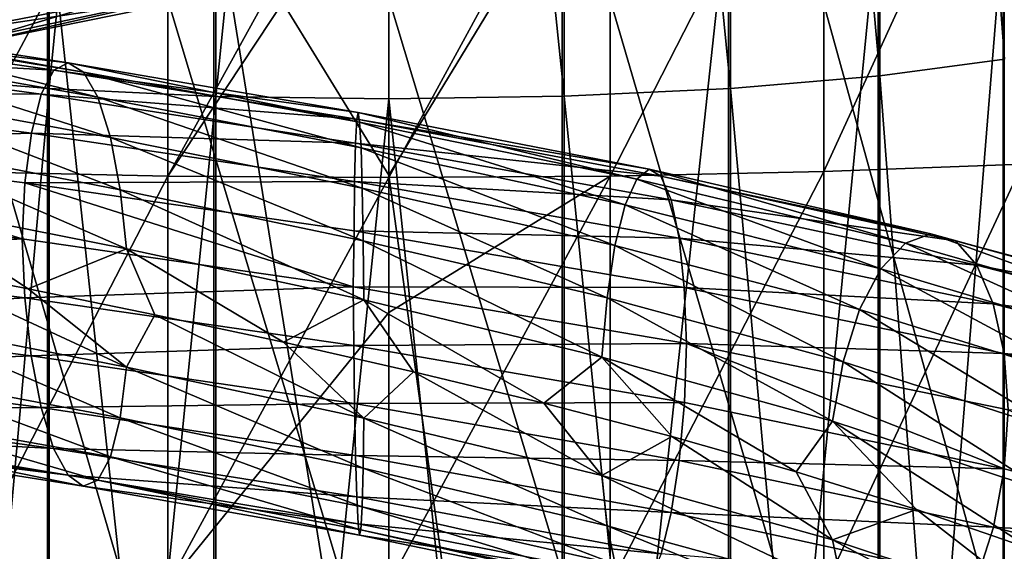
# Model space of a CAD drawing. Header units: metres. Extents: x -109 to 109, y -432 to 89.
# Tile 177 of 256: x -4 to 7, y -227 to -221. Entities that reach past the tile are written whole.
import ezdxf

# ---------------------------------------------------------------- set-up
doc = ezdxf.new("R2010")
doc.units = ezdxf.units.M
doc.layers.add('solid_506360_24502164', color=7, linetype='CONTINUOUS')
doc.layers.add('solid_506360_24502164_01', color=7, linetype='CONTINUOUS')

msp = doc.modelspace()

# ---------------------------------------------------------------- linework, layer by layer
at = {"layer": 'solid_506360_24502164'}
for points in [[(-5.284738, -203.512497, 973.627563), (-5.284738, -221.701981, 972.514771), (-3.669097, -203.557816, 974.636841)], [(-5.284738, -221.701981, 972.514771), (-3.669097, -221.837601, 973.51593), (-3.669097, -203.557816, 974.636841)], [(-3.669097, -203.557816, 974.636841), (-3.669097, -221.837601, 973.51593), (-1.869106, -203.585846, 975.261108)], [(-3.669097, -221.837601, 973.51593), (-1.869106, -221.921478, 974.135193), (-1.869106, -203.585846, 975.261108)], [(-4.696142, -222.733368, 226.614624), (-4.696142, -218.269989, 225.970627), (-2.388744, -218.408081, 225.328796)], [(-2.388744, -222.782349, 225.959946), (-4.696142, -222.733368, 226.614624), (-2.388744, -218.408081, 225.328796)], [(0, -219.171356, 225.258072), (0, -222.798859, 225.739212), (-2.388744, -222.782349, 225.959946)], [(-1.891428, -219.694901, 957.698792), (-1.891428, -236.395477, 955.226685), (-3.68973, -219.779465, 958.322876)], [(-1.891428, -219.694901, 957.698792), (0, -231.428864, 955.903381), (-1.891428, -236.395477, 955.226685)], [(-3.68973, -219.779465, 958.322876), (-3.68973, -236.535629, 955.840698), (-5.302645, -219.91568, 959.32843)], [(-1.891428, -236.395477, 955.226685), (-3.68973, -236.535629, 955.840698), (-3.68973, -219.779465, 958.322876)], [(-3.68973, -236.535629, 955.840698), (-5.302645, -236.761459, 956.830078), (-5.302645, -219.91568, 959.32843)], [(-4.308493, -221.275482, 983.072998), (-4.104156, -220.992569, 982.37561), (-1.2876, -220.362671, 982.958069)], [(-1.351707, -220.64653, 983.681641), (-4.308493, -221.275482, 983.072998), (-1.2876, -220.362671, 982.958069)], [(-6.772735, -221.560822, 981.270874), (-6.479815, -221.092621, 980.735046), (-3.926652, -220.519394, 981.794006)], [(-4.104156, -220.992569, 982.37561), (-6.772735, -221.560822, 981.270874), (-3.926652, -220.519394, 981.794006)], [(-4.903235, -220.881409, 985.234863), (-4.72604, -221.227386, 984.566284), (-1.482704, -220.598587, 985.226685)], [(-1.482704, -220.598587, 985.226685), (-4.72604, -221.227386, 984.566284), (-1.418649, -220.728256, 984.459961)], [(-4.521867, -221.356796, 983.824585), (-4.308493, -221.275482, 983.072998), (-1.351707, -220.64653, 983.681641)], [(-1.418649, -220.728256, 984.459961), (-4.521867, -221.356796, 983.824585), (-1.351707, -220.64653, 983.681641)], [(-4.72604, -221.227386, 984.566284), (-4.521867, -221.356796, 983.824585), (-1.418649, -220.728256, 984.459961)], [(-2.388744, -228.800858, 251.49382), (-2.388744, -220.875931, 251.446045), (-4.696142, -220.924911, 250.791367)], [(0, -228.814697, 251.714737), (0, -220.859421, 251.666779), (-2.388744, -220.875931, 251.446045)], [(-2.388744, -228.800858, 251.49382), (0, -228.814697, 251.714737), (-2.388744, -220.875931, 251.446045)], [(2.388744, -228.800858, 251.49382), (0, -220.859421, 251.666779), (0, -228.814697, 251.714737)], [(2.388744, -228.800858, 251.49382), (2.388744, -220.875931, 251.446045), (0, -220.859421, 251.666779)], [(-4.696142, -228.759781, 250.838593), (-2.388744, -228.800858, 251.49382), (-4.696142, -220.924911, 250.791367)], [(-6.472466, -221.09436, 952.290283), (-3.464649, -221.559235, 951.277161), (-6.76507, -221.181854, 951.580566)], [(-3.301093, -221.659134, 952.038879), (-3.464649, -221.559235, 951.277161), (-6.472466, -221.09436, 952.290283)], [(-6.16692, -221.186203, 953.007996), (-3.301093, -221.659134, 952.038879), (-6.472466, -221.09436, 952.290283)], [(-6.76507, -221.181854, 951.580566), (-3.621277, -221.638, 950.524963), (-7.019253, -221.452164, 950.938843)], [(-3.464649, -221.559235, 951.277161), (-3.621277, -221.638, 950.524963), (-6.76507, -221.181854, 951.580566)], [(-3.14459, -221.931381, 952.74469), (-3.301093, -221.659134, 952.038879), (-6.16692, -221.186203, 953.007996)], [(-5.87455, -221.45163, 953.672241), (-3.14459, -221.931381, 952.74469), (-6.16692, -221.186203, 953.007996)], [(-7.019253, -221.452164, 950.938843), (-3.757338, -221.89949, 949.845764), (-7.217011, -221.88002, 950.4104)], [(-3.621277, -221.638, 950.524963), (-3.757338, -221.89949, 949.845764), (-7.019253, -221.452164, 950.938843)], [(-3.008766, -222.366989, 953.330688), (-3.14459, -221.931381, 952.74469), (-5.87455, -221.45163, 953.672241)], [(-5.620811, -221.882233, 954.222595), (-3.008766, -222.366989, 953.330688), (-5.87455, -221.45163, 953.672241)], [(-3.621277, -221.638, 950.524963), (-0.348053, -222.168869, 950.073181), (-3.757338, -221.89949, 949.845764)], [(-3.464649, -221.559235, 951.277161), (-0.332999, -222.095032, 950.841797), (-3.621277, -221.638, 950.524963)], [(-0.332999, -222.095032, 950.841797), (-0.348053, -222.168869, 950.073181), (-3.621277, -221.638, 950.524963)], [(-0.317279, -222.199646, 951.620117), (-0.332999, -222.095032, 950.841797), (-3.464649, -221.559235, 951.277161)], [(-3.301093, -221.659134, 952.038879), (-0.317279, -222.199646, 951.620117), (-3.464649, -221.559235, 951.277161)], [(-5.284738, -221.701981, 972.514771), (-5.284738, -239.722717, 969.803833), (-3.669097, -221.837601, 973.51593)], [(-0.302237, -222.475983, 952.341248), (-0.317279, -222.199646, 951.620117), (-3.301093, -221.659134, 952.038879)], [(-3.14459, -221.931381, 952.74469), (-0.302237, -222.475983, 952.341248), (-3.301093, -221.659134, 952.038879)], [(-5.284738, -239.722717, 969.803833), (-3.669097, -239.94754, 970.788879), (-3.669097, -221.837601, 973.51593)], [(-3.669097, -221.837601, 973.51593), (-3.669097, -239.94754, 970.788879), (-1.869106, -221.921478, 974.135193)], [(-7.217011, -221.88002, 950.4104), (-3.863196, -222.319031, 949.28772), (-7.345205, -222.422226, 950.031372)], [(-3.757338, -221.89949, 949.845764), (-3.863196, -222.319031, 949.28772), (-7.217011, -221.88002, 950.4104)], [(-2.903212, -222.930588, 953.755188), (-3.008766, -222.366989, 953.330688), (-5.620811, -221.882233, 954.222595)], [(-5.42362, -222.442871, 954.620056), (-2.903212, -222.930588, 953.755188), (-5.620811, -221.882233, 954.222595)], [(-3.757338, -221.89949, 949.845764), (-0.36113, -222.425568, 949.37915), (-3.863196, -222.319031, 949.28772)], [(-0.348053, -222.168869, 950.073181), (-0.36113, -222.425568, 949.37915), (-3.757338, -221.89949, 949.845764)], [(-3.669097, -239.94754, 970.788879), (-1.869106, -240.086594, 971.398132), (-1.869106, -221.921478, 974.135193)], [(-0.289182, -222.914764, 952.940002), (-0.302237, -222.475983, 952.341248), (-3.14459, -221.931381, 952.74469)], [(-3.008766, -222.366989, 953.330688), (-0.289182, -222.914764, 952.940002), (-3.14459, -221.931381, 952.74469)], [(-0.348053, -222.168869, 950.073181), (2.938161, -222.782288, 950.238953), (-0.36113, -222.425568, 949.37915)], [(-0.332999, -222.095032, 950.841797), (2.811079, -222.709244, 950.997253), (-0.348053, -222.168869, 950.073181)], [(2.811079, -222.709244, 950.997253), (2.938161, -222.782288, 950.238953), (-0.348053, -222.168869, 950.073181)], [(2.678376, -222.814835, 951.764221), (2.811079, -222.709244, 950.997253), (-0.332999, -222.095032, 950.841797)], [(-0.317279, -222.199646, 951.620117), (2.678376, -222.814835, 951.764221), (-0.332999, -222.095032, 950.841797)], [(2.551396, -223.092239, 952.473877), (2.678376, -222.814835, 951.764221), (-0.317279, -222.199646, 951.620117)], [(-0.302237, -222.475983, 952.341248), (2.551396, -223.092239, 952.473877), (-0.317279, -222.199646, 951.620117)], [(-3.863196, -222.319031, 949.28772), (-3.931817, -222.85408, 948.888855), (-7.345205, -222.422226, 950.031372)], [(-3.863196, -222.319031, 949.28772), (-0.371304, -222.840744, 948.80896), (-3.931817, -222.85408, 948.888855)], [(-0.36113, -222.425568, 949.37915), (-0.371304, -222.840744, 948.80896), (-3.863196, -222.319031, 949.28772)], [(-0.279037, -223.480408, 953.373718), (-0.289182, -222.914764, 952.940002), (-3.008766, -222.366989, 953.330688)], [(-2.903212, -222.930588, 953.755188), (-0.279037, -223.480408, 953.373718), (-3.008766, -222.366989, 953.330688)], [(-7.345205, -222.422226, 950.031372), (-3.960806, -223.461945, 948.688538), (-7.403335, -223.0345, 949.843567)], [(-7.345205, -222.422226, 950.031372), (-3.931817, -222.85408, 948.888855), (-3.960806, -223.461945, 948.688538)], [(-2.834957, -223.569199, 953.991028), (-2.903212, -222.930588, 953.755188), (-5.42362, -222.442871, 954.620056)], [(-5.296112, -223.08075, 954.839172), (-2.834957, -223.569199, 953.991028), (-5.42362, -222.442871, 954.620056)], [(-0.36113, -222.425568, 949.37915), (3.048555, -223.038498, 949.553284), (-0.371304, -222.840744, 948.80896)], [(2.938161, -222.782288, 950.238953), (3.048555, -223.038498, 949.553284), (-0.36113, -222.425568, 949.37915)], [(2.441194, -223.532074, 953.061951), (2.551396, -223.092239, 952.473877), (-0.302237, -222.475983, 952.341248)], [(-0.289182, -222.914764, 952.940002), (2.441194, -223.532074, 953.061951), (-0.302237, -222.475983, 952.341248)], [(-4.696142, -227.242889, 226.641815), (-4.696142, -222.733368, 226.614624), (-2.388744, -222.782349, 225.959946)], [(-2.388744, -227.201813, 225.986588), (-4.696142, -227.242889, 226.641815), (-2.388744, -222.782349, 225.959946)], [(-3.931817, -222.85408, 948.888855), (-0.385352, -223.977463, 948.196045), (-3.960806, -223.461945, 948.688538)], [(-0.371304, -222.840744, 948.80896), (-0.3779, -223.372223, 948.401489), (-3.931817, -222.85408, 948.888855)], [(-3.931817, -222.85408, 948.888855), (-0.3779, -223.372223, 948.401489), (-0.385352, -223.977463, 948.196045)], [(-0.371304, -222.840744, 948.80896), (3.134445, -223.453552, 948.98877), (-0.3779, -223.372223, 948.401489)], [(3.048555, -223.038498, 949.553284), (3.134445, -223.453552, 948.98877), (-0.371304, -222.840744, 948.80896)], [(2.355551, -224.098633, 953.486633), (2.441194, -223.532074, 953.061951), (-0.289182, -222.914764, 952.940002)], [(-0.279037, -223.480408, 953.373718), (2.355551, -224.098633, 953.486633), (-0.289182, -222.914764, 952.940002)], [(-0.272477, -224.119812, 953.614685), (-0.279037, -223.480408, 953.373718), (-2.903212, -222.930588, 953.755188)], [(-2.834957, -223.569199, 953.991028), (-0.272477, -224.119812, 953.614685), (-2.903212, -222.930588, 953.755188)], [(-7.403335, -223.0345, 949.843567), (-3.960806, -223.461945, 948.688538), (-7.346002, -223.673386, 949.855164)], [(-5.296112, -223.08075, 954.839172), (-5.218373, -223.74144, 954.841309), (-3.896472, -224.001511, 954.325806)], [(-5.296112, -223.08075, 954.839172), (-3.896472, -224.001511, 954.325806), (-2.834957, -223.569199, 953.991028)], [(-0.3779, -223.372223, 948.401489), (3.190121, -223.985229, 948.584106), (-0.385352, -223.977463, 948.196045)], [(3.134445, -223.453552, 948.98877), (3.190121, -223.985229, 948.584106), (-0.3779, -223.372223, 948.401489)], [(-3.960806, -223.461945, 948.688538), (-3.932244, -224.097305, 948.709595), (-7.346002, -223.673386, 949.855164)], [(-3.960806, -223.461945, 948.688538), (-0.385352, -223.977463, 948.196045), (-3.932244, -224.097305, 948.709595)], [(2.300172, -224.738754, 953.720886), (2.355551, -224.098633, 953.486633), (-0.279037, -223.480408, 953.373718)], [(-0.272477, -224.119812, 953.614685), (2.300172, -224.738754, 953.720886), (-0.279037, -223.480408, 953.373718)], [(-2.834957, -223.569199, 953.991028), (-3.896472, -224.001511, 954.325806), (-2.529894, -224.280121, 953.947021)], [(-2.834957, -223.569199, 953.991028), (-2.529894, -224.280121, 953.947021), (-1.138539, -224.57753, 953.710754)], [(-2.834957, -223.569199, 953.991028), (-1.138539, -224.57753, 953.710754), (-0.272477, -224.119812, 953.614685)], [(-7.346002, -223.673386, 949.855164), (-3.932244, -224.097305, 948.709595), (-7.218493, -224.298935, 950.069885)], [(-5.296909, -224.365158, 954.658325), (-2.835384, -224.847717, 953.806702), (-5.218373, -223.74144, 954.841309)], [(-2.835384, -224.847717, 953.806702), (-3.896472, -224.001511, 954.325806), (-5.218373, -223.74144, 954.841309)], [(-0.385352, -223.977463, 948.196045), (-0.377941, -224.612045, 948.218567), (-3.932244, -224.097305, 948.709595)], [(-0.385352, -223.977463, 948.196045), (3.212543, -224.592285, 948.378418), (-0.377941, -224.612045, 948.218567)], [(3.190121, -223.985229, 948.584106), (3.212543, -224.592285, 948.378418), (-0.385352, -223.977463, 948.196045)], [(-2.835384, -224.847717, 953.806702), (-2.529894, -224.280121, 953.947021), (-3.896472, -224.001511, 954.325806)], [(-3.932244, -224.097305, 948.709595), (-3.86399, -224.72287, 948.941223), (-7.218493, -224.298935, 950.069885)], [(-3.932244, -224.097305, 948.709595), (-0.377941, -224.612045, 948.218567), (-3.86399, -224.72287, 948.941223)], [(-7.218493, -224.298935, 950.069885), (-3.86399, -224.72287, 948.941223), (-7.021302, -224.855789, 950.459839)], [(-2.835384, -224.847717, 953.806702), (-0.272518, -225.395691, 953.426514), (-2.529894, -224.280121, 953.947021)], [(-0.272518, -225.395691, 953.426514), (-1.138539, -224.57753, 953.710754), (-2.529894, -224.280121, 953.947021)], [(0, -224.255127, 225.814835), (0, -227.187973, 225.765671), (-2.388744, -227.201813, 225.986588)], [(-5.425102, -224.917969, 954.271729), (-2.904005, -225.394043, 953.400146), (-5.296909, -224.365158, 954.658325)], [(-2.904005, -225.394043, 953.400146), (-2.835384, -224.847717, 953.806702), (-5.296909, -224.365158, 954.658325)], [(-0.377941, -224.612045, 948.218567), (-0.371381, -225.238113, 948.455505), (-3.86399, -224.72287, 948.941223)], [(-0.272518, -225.395691, 953.426514), (0.265912, -224.895615, 953.61908), (-1.138539, -224.57753, 953.710754)], [(3.212543, -224.592285, 948.378418), (3.190467, -225.226303, 948.397034), (-0.377941, -224.612045, 948.218567)], [(-0.377941, -224.612045, 948.218567), (3.190467, -225.226303, 948.397034), (-0.371381, -225.238113, 948.455505)], [(-3.86399, -224.72287, 948.941223), (-3.758435, -225.282486, 949.358276), (-7.021302, -224.855789, 950.459839)], [(-3.86399, -224.72287, 948.941223), (-0.371381, -225.238113, 948.455505), (-3.758435, -225.282486, 949.358276)], [(-7.021302, -224.855789, 950.459839), (-3.758435, -225.282486, 949.358276), (-6.767563, -225.292511, 951.002014)], [(-5.622861, -225.347321, 953.734985), (-3.009863, -225.815216, 952.833801), (-5.425102, -224.917969, 954.271729)], [(-3.009863, -225.815216, 952.833801), (-2.904005, -225.394043, 953.400146), (-5.425102, -224.917969, 954.271729)], [(-2.904005, -225.394043, 953.400146), (-0.279113, -225.93869, 953.011292), (-2.835384, -224.847717, 953.806702)], [(-0.279113, -225.93869, 953.011292), (-0.272518, -225.395691, 953.426514), (-2.835384, -224.847717, 953.806702)], [(-0.371381, -225.238113, 948.455505), (-0.361236, -225.799683, 948.881775), (-3.758435, -225.282486, 949.358276)], [(3.190467, -225.226303, 948.397034), (3.135088, -225.853271, 948.627136), (-0.371381, -225.238113, 948.455505)], [(-0.371381, -225.238113, 948.455505), (3.135088, -225.853271, 948.627136), (-0.361236, -225.799683, 948.881775)], [(-3.758435, -225.282486, 949.358276), (-3.622611, -225.72464, 949.935974), (-6.767563, -225.292511, 951.002014)], [(-6.767563, -225.292511, 951.002014), (-3.622611, -225.72464, 949.935974), (-6.475194, -225.572113, 951.659973)], [(-5.877043, -225.609421, 953.086975), (-3.145925, -226.068039, 952.14856), (-5.622861, -225.347321, 953.734985)], [(-3.145925, -226.068039, 952.14856), (-3.009863, -225.815216, 952.833801), (-5.622861, -225.347321, 953.734985)], [(-3.758435, -225.282486, 949.358276), (-0.361236, -225.799683, 948.881775), (-3.622611, -225.72464, 949.935974)], [(-3.009863, -225.815216, 952.833801), (-0.289288, -226.355545, 952.4328), (-2.904005, -225.394043, 953.400146)], [(-0.289288, -226.355545, 952.4328), (-0.279113, -225.93869, 953.011292), (-2.904005, -225.394043, 953.400146)], [(-0.279113, -225.93869, 953.011292), (2.356195, -226.558365, 953.116028), (-0.272518, -225.395691, 953.426514)], [(2.356195, -226.558365, 953.116028), (2.300519, -226.01535, 953.528442), (-0.272518, -225.395691, 953.426514)], [(-6.475194, -225.572113, 951.659973), (-3.466109, -226.011963, 950.635437), (-6.169648, -225.681519, 952.375244)], [(-3.622611, -225.72464, 949.935974), (-3.466109, -226.011963, 950.635437), (-6.475194, -225.572113, 951.659973)], [(-6.169648, -225.681519, 952.375244), (-3.302553, -226.130493, 951.39447), (-5.877043, -225.609421, 953.086975)], [(-3.466109, -226.011963, 950.635437), (-3.302553, -226.130493, 951.39447), (-6.169648, -225.681519, 952.375244)], [(-3.302553, -226.130493, 951.39447), (-3.145925, -226.068039, 952.14856), (-5.877043, -225.609421, 953.086975)], [(-3.622611, -225.72464, 949.935974), (-0.348181, -226.245148, 949.472168), (-3.466109, -226.011963, 950.635437)], [(-0.361236, -225.799683, 948.881775), (-0.348181, -226.245148, 949.472168), (-3.622611, -225.72464, 949.935974)], [(-3.145925, -226.068039, 952.14856), (-0.302365, -226.603363, 951.732788), (-3.009863, -225.815216, 952.833801)], [(-0.302365, -226.603363, 951.732788), (-0.289288, -226.355545, 952.4328), (-3.009863, -225.815216, 952.833801)], [(-0.361236, -225.799683, 948.881775), (3.049446, -226.415771, 949.044434), (-0.348181, -226.245148, 949.472168)], [(3.135088, -225.853271, 948.627136), (3.049446, -226.415771, 949.044434), (-0.361236, -225.799683, 948.881775)], [(-0.289288, -226.355545, 952.4328), (2.442084, -226.975021, 952.543213), (-0.279113, -225.93869, 953.011292)], [(2.442084, -226.975021, 952.543213), (2.356195, -226.558365, 953.116028), (-0.279113, -225.93869, 953.011292)], [(-3.466109, -226.011963, 950.635437), (-0.333139, -226.536911, 950.18689), (-3.302553, -226.130493, 951.39447)], [(-0.348181, -226.245148, 949.472168), (-0.333139, -226.536911, 950.18689), (-3.466109, -226.011963, 950.635437)], [(-3.302553, -226.130493, 951.39447), (-0.317419, -226.660538, 950.962402), (-3.145925, -226.068039, 952.14856)], [(-0.317419, -226.660538, 950.962402), (-0.302365, -226.603363, 951.732788), (-3.145925, -226.068039, 952.14856)], [(-0.333139, -226.536911, 950.18689), (-0.317419, -226.660538, 950.962402), (-3.302553, -226.130493, 951.39447)], [(-0.348181, -226.245148, 949.472168), (2.939243, -226.862152, 949.624207), (-0.333139, -226.536911, 950.18689)], [(3.049446, -226.415771, 949.044434), (2.939243, -226.862152, 949.624207), (-0.348181, -226.245148, 949.472168)], [(-0.302365, -226.603363, 951.732788), (2.552479, -227.222443, 951.851563), (-0.289288, -226.355545, 952.4328)], [(2.552479, -227.222443, 951.851563), (2.442084, -226.975021, 952.543213), (-0.289288, -226.355545, 952.4328)], [(-0.333139, -226.536911, 950.18689), (2.812263, -227.154724, 950.327393), (-0.317419, -226.660538, 950.962402)], [(2.939243, -226.862152, 949.624207), (2.812263, -227.154724, 950.327393), (-0.333139, -226.536911, 950.18689)], [(-0.317419, -226.660538, 950.962402), (2.679561, -227.279068, 951.091492), (-0.302365, -226.603363, 951.732788)], [(2.679561, -227.279068, 951.091492), (2.552479, -227.222443, 951.851563), (-0.302365, -226.603363, 951.732788)], [(2.812263, -227.154724, 950.327393), (2.679561, -227.279068, 951.091492), (-0.317419, -226.660538, 950.962402)]]:
    msp.add_3dface(points, dxfattribs=at)
at = {"layer": 'solid_506360_24502164_01'}
for points in [[(5.302645, -203.511887, 973.613342), (6.649134, -221.519058, 971.164246), (6.649134, -203.45137, 972.266174)], [(1.891428, -203.585678, 975.256042), (3.68973, -221.836319, 973.506104), (3.68973, -203.557419, 974.626953)], [(3.68973, -203.557419, 974.626953), (5.302645, -221.700104, 972.50061), (5.302645, -203.511887, 973.613342)], [(3.68973, -203.557419, 974.626953), (3.68973, -221.836319, 973.506104), (5.302645, -221.700104, 972.50061)], [(5.302645, -203.511887, 973.613342), (5.302645, -221.700104, 972.50061), (6.649134, -221.519058, 971.164246)], [(-1.869106, -203.585846, 975.261108), (-1.869106, -221.921478, 974.135193), (0, -203.595245, 975.468994)], [(-1.869106, -221.921478, 974.135193), (0, -221.949493, 974.341431), (0, -203.595245, 975.468994)], [(0, -203.595245, 975.468994), (1.891428, -221.920868, 974.130188), (1.891428, -203.585678, 975.256042)], [(0, -203.595245, 975.468994), (0, -221.949493, 974.341431), (1.891428, -221.920868, 974.130188)], [(1.891428, -203.585678, 975.256042), (1.891428, -221.920868, 974.130188), (3.68973, -221.836319, 973.506104)], [(-1.891428, -219.694901, 957.698792), (0, -214.065384, 957.982788), (0, -222.770874, 957.141357)], [(0, -222.770874, 957.141357), (0, -214.065384, 957.982788), (1.869106, -219.69429, 957.693787)], [(4.696142, -222.733368, 226.614624), (4.696142, -218.269989, 225.970627), (6.843618, -218.045059, 227.016022)], [(6.843618, -222.65361, 227.680969), (4.696142, -222.733368, 226.614624), (6.843618, -218.045059, 227.016022)], [(2.388744, -222.782349, 225.959946), (2.388744, -218.408081, 225.328796), (4.696142, -218.269989, 225.970627)], [(4.696142, -222.733368, 226.614624), (2.388744, -222.782349, 225.959946), (4.696142, -218.269989, 225.970627)], [(-2.388744, -222.782349, 225.959946), (-2.388744, -218.408081, 225.328796), (0, -218.454636, 225.112396)], [(0, -219.171356, 225.258072), (-2.388744, -222.782349, 225.959946), (0, -218.454636, 225.112396)], [(2.388744, -218.408081, 225.328796), (0, -222.798859, 225.739212), (0, -219.171356, 225.258072)], [(2.388744, -222.782349, 225.959946), (0, -222.798859, 225.739212), (2.388744, -218.408081, 225.328796)], [(-1.891428, -219.694901, 957.698792), (0, -222.770874, 957.141357), (0, -231.428864, 955.903381)], [(0, -222.770874, 957.141357), (1.869106, -219.69429, 957.693787), (1.869106, -236.394409, 955.221741)], [(3.669097, -219.778183, 958.313049), (1.869106, -236.394409, 955.221741), (1.869106, -219.69429, 957.693787)], [(3.669097, -219.778183, 958.313049), (3.669097, -236.533478, 955.831055), (1.869106, -236.394409, 955.221741)], [(5.284738, -219.913803, 959.31427), (3.669097, -236.533478, 955.831055), (3.669097, -219.778183, 958.313049)], [(5.284738, -219.913803, 959.31427), (5.284738, -236.758316, 956.816162), (3.669097, -236.533478, 955.831055)], [(6.634851, -220.094345, 960.647156), (5.284738, -236.758316, 956.816162), (5.284738, -219.913803, 959.31427)], [(6.634851, -220.094345, 960.647156), (6.634851, -237.057632, 958.127502), (5.284738, -236.758316, 956.816162)], [(7.651602, -220.31076, 962.244629), (6.634851, -237.057632, 958.127502), (6.634851, -220.094345, 960.647156)], [(7.651602, -220.31076, 962.244629), (7.651602, -237.416382, 959.69928), (6.634851, -237.057632, 958.127502)], [(4.696142, -228.759781, 250.838593), (4.696142, -220.924911, 250.791367), (2.388744, -220.875931, 251.446045)], [(2.388744, -228.800858, 251.49382), (4.696142, -228.759781, 250.838593), (2.388744, -220.875931, 251.446045)], [(6.843618, -228.692871, 249.771378), (6.843618, -221.004669, 249.725021), (4.696142, -220.924911, 250.791367)], [(4.696142, -228.759781, 250.838593), (6.843618, -228.692871, 249.771378), (4.696142, -220.924911, 250.791367)], [(5.302645, -221.700104, 972.50061), (6.649134, -239.419464, 968.475098), (6.649134, -221.519058, 971.164246)], [(3.68973, -221.836319, 973.506104), (5.302645, -239.719574, 969.789917), (5.302645, -221.700104, 972.50061)], [(5.302645, -221.700104, 972.50061), (5.302645, -239.719574, 969.789917), (6.649134, -239.419464, 968.475098)], [(1.891428, -221.920868, 974.130188), (3.68973, -239.945389, 970.779236), (3.68973, -221.836319, 973.506104)], [(3.68973, -221.836319, 973.506104), (3.68973, -239.945389, 970.779236), (5.302645, -239.719574, 969.789917)], [(-1.869106, -221.921478, 974.135193), (-1.869106, -240.086594, 971.398132), (0, -221.949493, 974.341431)], [(-1.869106, -240.086594, 971.398132), (0, -240.132996, 971.601074), (0, -221.949493, 974.341431)], [(0, -221.949493, 974.341431), (1.891428, -240.085541, 971.393188), (1.891428, -221.920868, 974.130188)], [(0, -221.949493, 974.341431), (0, -240.132996, 971.601074), (1.891428, -240.085541, 971.393188)], [(1.891428, -221.920868, 974.130188), (1.891428, -240.085541, 971.393188), (3.68973, -239.945389, 970.779236)], [(4.696142, -227.242889, 226.641815), (4.696142, -222.733368, 226.614624), (6.843618, -222.65361, 227.680969)], [(6.843618, -227.309799, 227.70903), (4.696142, -227.242889, 226.641815), (6.843618, -222.65361, 227.680969)], [(-2.388744, -227.201813, 225.986588), (-2.388744, -222.782349, 225.959946), (0, -222.798859, 225.739212)], [(0, -224.255127, 225.814835), (-2.388744, -227.201813, 225.986588), (0, -222.798859, 225.739212)], [(0, -231.428864, 955.903381), (0, -222.770874, 957.141357), (1.869106, -236.394409, 955.221741)], [(2.388744, -222.782349, 225.959946), (0, -224.255127, 225.814835), (0, -222.798859, 225.739212)], [(2.388744, -222.782349, 225.959946), (0, -227.187973, 225.765671), (0, -224.255127, 225.814835)], [(2.388744, -227.201813, 225.986588), (0, -227.187973, 225.765671), (2.388744, -222.782349, 225.959946)], [(2.388744, -227.201813, 225.986588), (2.388744, -222.782349, 225.959946), (4.696142, -222.733368, 226.614624)], [(4.696142, -227.242889, 226.641815), (2.388744, -227.201813, 225.986588), (4.696142, -222.733368, 226.614624)], [(2.551396, -223.092239, 952.473877), (5.31317, -223.784042, 953.13269), (2.678376, -222.814835, 951.764221)], [(2.678376, -222.814835, 951.764221), (5.5776, -223.508789, 952.460876), (2.811079, -222.709244, 950.997253)], [(5.31317, -223.784042, 953.13269), (5.5776, -223.508789, 952.460876), (2.678376, -222.814835, 951.764221)], [(2.811079, -222.709244, 950.997253), (5.853948, -223.406128, 951.732849), (2.938161, -222.782288, 950.238953)], [(5.5776, -223.508789, 952.460876), (5.853948, -223.406128, 951.732849), (2.811079, -222.709244, 950.997253)], [(2.938161, -222.782288, 950.238953), (6.118591, -223.482727, 951.011047), (3.048555, -223.038498, 949.553284)], [(5.853948, -223.406128, 951.732849), (6.118591, -223.482727, 951.011047), (2.938161, -222.782288, 950.238953)], [(2.441194, -223.532074, 953.061951), (5.083679, -224.222595, 953.687195), (2.551396, -223.092239, 952.473877)], [(5.083679, -224.222595, 953.687195), (5.31317, -223.784042, 953.13269), (2.551396, -223.092239, 952.473877)], [(3.048555, -223.038498, 949.553284), (6.348483, -223.74295, 950.356384), (3.134445, -223.453552, 948.98877)], [(6.118591, -223.482727, 951.011047), (6.348483, -223.74295, 950.356384), (3.048555, -223.038498, 949.553284)], [(3.134445, -223.453552, 948.98877), (6.527344, -224.162186, 949.815125), (3.190121, -223.985229, 948.584106)], [(6.348483, -223.74295, 950.356384), (6.527344, -224.162186, 949.815125), (3.134445, -223.453552, 948.98877)], [(5.5776, -223.508789, 952.460876), (8.276587, -224.283127, 953.683533), (5.853948, -223.406128, 951.732849)], [(5.853948, -223.406128, 951.732849), (8.686658, -224.187393, 953.020508), (6.118591, -223.482727, 951.011047)], [(8.276587, -224.283127, 953.683533), (8.686658, -224.187393, 953.020508), (5.853948, -223.406128, 951.732849)], [(2.355551, -224.098633, 953.486633), (4.905332, -224.788803, 954.084961), (2.441194, -223.532074, 953.061951)], [(4.905332, -224.788803, 954.084961), (5.083679, -224.222595, 953.687195), (2.441194, -223.532074, 953.061951)], [(5.31317, -223.784042, 953.13269), (7.884198, -224.552872, 954.292358), (5.5776, -223.508789, 952.460876)], [(7.884198, -224.552872, 954.292358), (8.276587, -224.283127, 953.683533), (5.5776, -223.508789, 952.460876)], [(6.118591, -223.482727, 951.011047), (9.079361, -224.271927, 952.360229), (6.348483, -223.74295, 950.356384)], [(8.686658, -224.187393, 953.020508), (9.079361, -224.271927, 952.360229), (6.118591, -223.482727, 951.011047)], [(6.348483, -223.74295, 950.356384), (9.420497, -224.540634, 951.758118), (6.527344, -224.162186, 949.815125)], [(9.079361, -224.271927, 952.360229), (9.420497, -224.540634, 951.758118), (6.348483, -223.74295, 950.356384)], [(5.083679, -224.222595, 953.687195), (7.543658, -224.987732, 954.791382), (5.31317, -223.784042, 953.13269)], [(7.543658, -224.987732, 954.791382), (7.884198, -224.552872, 954.292358), (5.31317, -223.784042, 953.13269)], [(3.190121, -223.985229, 948.584106), (6.643287, -224.697906, 949.4245), (3.212543, -224.592285, 948.378418)], [(6.527344, -224.162186, 949.815125), (6.643287, -224.697906, 949.4245), (3.190121, -223.985229, 948.584106)], [(-0.272477, -224.119812, 953.614685), (-1.138539, -224.57753, 953.710754), (0.265912, -224.895615, 953.61908)], [(-0.272477, -224.119812, 953.614685), (0.265912, -224.895615, 953.61908), (1.670929, -225.235703, 953.671509)], [(-0.272477, -224.119812, 953.614685), (1.670929, -225.235703, 953.671509), (2.300172, -224.738754, 953.720886)], [(2.300172, -224.738754, 953.720886), (4.790008, -225.429489, 954.300781), (2.355551, -224.098633, 953.486633)], [(4.790008, -225.429489, 954.300781), (4.905332, -224.788803, 954.084961), (2.355551, -224.098633, 953.486633)], [(6.527344, -224.162186, 949.815125), (9.685907, -224.968369, 951.256775), (6.643287, -224.697906, 949.4245)], [(9.420497, -224.540634, 951.758118), (9.685907, -224.968369, 951.256775), (6.527344, -224.162186, 949.815125)], [(4.905332, -224.788803, 954.084961), (7.279008, -225.552216, 955.145142), (5.083679, -224.222595, 953.687195)], [(7.279008, -225.552216, 955.145142), (7.543658, -224.987732, 954.791382), (5.083679, -224.222595, 953.687195)], [(3.212543, -224.592285, 948.378418), (6.644008, -225.944778, 949.232544), (3.190467, -225.226303, 948.397034)], [(3.212543, -224.592285, 948.378418), (6.688228, -225.308731, 949.223022), (6.644008, -225.944778, 949.232544)], [(6.643287, -224.697906, 949.4245), (6.688228, -225.308731, 949.223022), (3.212543, -224.592285, 948.378418)], [(6.643287, -224.697906, 949.4245), (9.857955, -225.511856, 950.890808), (6.688228, -225.308731, 949.223022)], [(9.685907, -224.968369, 951.256775), (9.857955, -225.511856, 950.890808), (6.643287, -224.697906, 949.4245)], [(2.300172, -224.738754, 953.720886), (1.670929, -225.235703, 953.671509), (3.053678, -225.596466, 953.865906)], [(2.300172, -224.738754, 953.720886), (3.053678, -225.596466, 953.865906), (4.399796, -225.978424, 954.199585)], [(2.300172, -224.738754, 953.720886), (4.399796, -225.978424, 954.199585), (4.790008, -225.429489, 954.300781)], [(4.790008, -225.429489, 954.300781), (7.10788, -226.193176, 955.331421), (4.905332, -224.788803, 954.084961)], [(7.10788, -226.193176, 955.331421), (7.279008, -225.552216, 955.145142), (4.905332, -224.788803, 954.084961)], [(-0.272518, -225.395691, 953.426514), (2.300519, -226.01535, 953.528442), (0.265912, -224.895615, 953.61908)], [(2.300519, -226.01535, 953.528442), (1.670929, -225.235703, 953.671509), (0.265912, -224.895615, 953.61908)], [(2.300519, -226.01535, 953.528442), (3.053678, -225.596466, 953.865906), (1.670929, -225.235703, 953.671509)], [(3.190467, -225.226303, 948.397034), (6.644008, -225.944778, 949.232544), (3.135088, -225.853271, 948.627136)], [(6.688228, -225.308731, 949.223022), (9.859025, -226.768875, 950.693359), (6.644008, -225.944778, 949.232544)], [(4.790008, -225.429489, 954.300781), (4.399796, -225.978424, 954.199585), (5.699731, -226.383087, 954.669739)], [(4.790008, -225.429489, 954.300781), (5.699731, -226.383087, 954.669739), (6.941711, -226.810867, 955.270752)], [(4.790008, -225.429489, 954.300781), (6.941711, -226.810867, 955.270752), (7.10788, -226.193176, 955.331421)], [(2.300519, -226.01535, 953.528442), (4.790729, -226.710098, 954.103638), (3.053678, -225.596466, 953.865906)], [(4.790729, -226.710098, 954.103638), (4.399796, -225.978424, 954.199585), (3.053678, -225.596466, 953.865906)], [(3.135088, -225.853271, 948.627136), (6.528684, -226.572906, 949.444153), (3.049446, -226.415771, 949.044434)], [(6.644008, -225.944778, 949.232544), (6.528684, -226.572906, 949.444153), (3.135088, -225.853271, 948.627136)], [(4.790729, -226.710098, 954.103638), (5.699731, -226.383087, 954.669739), (4.399796, -225.978424, 954.199585)], [(6.644008, -225.944778, 949.232544), (9.859025, -226.768875, 950.693359), (6.528684, -226.572906, 949.444153)], [(4.906672, -227.256485, 953.705261), (4.790729, -226.710098, 954.103638), (2.300519, -226.01535, 953.528442)], [(2.356195, -226.558365, 953.116028), (4.906672, -227.256485, 953.705261), (2.300519, -226.01535, 953.528442)], [(3.049446, -226.415771, 949.044434), (6.350337, -227.135178, 949.834473), (2.939243, -226.862152, 949.624207)], [(6.528684, -226.572906, 949.444153), (6.350337, -227.135178, 949.834473), (3.049446, -226.415771, 949.044434)], [(4.790729, -226.710098, 954.103638), (7.10895, -227.480911, 955.12915), (5.699731, -226.383087, 954.669739)], [(7.10895, -227.480911, 955.12915), (6.941711, -226.810867, 955.270752), (5.699731, -226.383087, 954.669739)], [(5.085533, -227.67717, 953.155701), (4.906672, -227.256485, 953.705261), (2.356195, -226.558365, 953.116028)], [(2.442084, -226.975021, 952.543213), (5.085533, -227.67717, 953.155701), (2.356195, -226.558365, 953.116028)], [(6.528684, -226.572906, 949.444153), (9.687897, -227.3983, 950.875244), (6.350337, -227.135178, 949.834473)], [(9.859025, -226.768875, 950.693359), (9.687897, -227.3983, 950.875244), (6.528684, -226.572906, 949.444153)], [(7.280998, -228.034027, 954.755493), (7.10895, -227.480911, 955.12915), (4.790729, -226.710098, 954.103638)], [(4.906672, -227.256485, 953.705261), (7.280998, -228.034027, 954.755493), (4.790729, -226.710098, 954.103638)]]:
    msp.add_3dface(points, dxfattribs=at)

doc.saveas('drawing.dxf')
